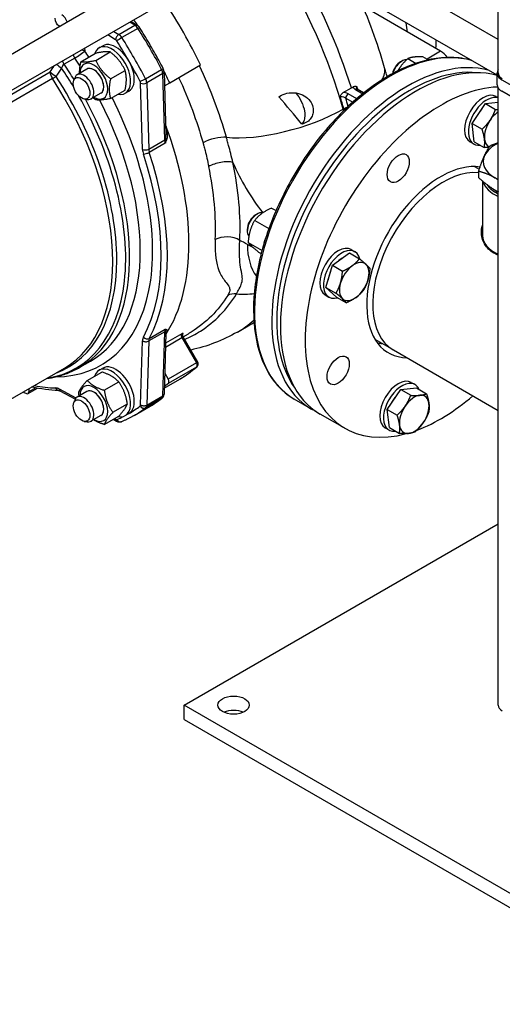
# Model space of a CAD drawing. Header units: millimetres. Extents: x 0 to 8400, y 0 to 5940.
# Tile 9 of 54: x 1207 to 1345, y 2043 to 2326. Entities that reach past the tile are written whole.
import ezdxf

# ---------------------------------------------------------------- set-up
doc = ezdxf.new("R2010")
doc.units = ezdxf.units.MM
doc.header["$LTSCALE"] = 20
doc.layers.add('02-LINIE-035', color=2, linetype='CONTINUOUS')

msp = doc.modelspace()

# ---------------------------------------------------------------- linework, layer by layer
at = {"layer": '02-LINIE-035'}
for p, q in [((1344.19, 2310.3), (1344.19, 2422.2)), ((1256.67, 2345.73), (1150.6, 2284.49)), ((1344.19, 2319.84), (1299.35, 2345.73)), ((1261.17, 2337.94), (1155.1, 2276.7)), ((1343.87, 2309.64), (1294.85, 2337.94)), ((1327.67, 2316.51), (1306.65, 2328.64)), ((1235.36, 2321.31), (1239.96, 2323.97)), ((1240.83, 2323.07), (1236.23, 2320.42)), ((1239.96, 2323.97), (1238.52, 2324.86)), ((1238.89, 2325.07), (1240.59, 2324.03)), ((1234.45, 2319.8), (1232.18, 2321.2)), ((1233.92, 2322.2), (1235.36, 2321.31)), ((1225.57, 2317.39), (1225.6, 2316.56)), ((1229.69, 2317.45), (1230.76, 2318.06)), ((1222.74, 2314.56), (1219.68, 2312.79)), ((1224.5, 2313.52), (1228.67, 2315.93)), ((1228.74, 2313.9), (1232.91, 2316.31)), ((1318.26, 2314.4), (1320.61, 2313.04)), ((1322.79, 2314.85), (1324.18, 2314.04)), ((1327.67, 2316.51), (1323.79, 2314.27)), ((1226.21, 2311.4), (1223.38, 2309.77)), ((1232.99, 2308.62), (1237.16, 2311.03)), ((1243.03, 2308.64), (1247.63, 2311.3)), ((1249.96, 2307.5), (1258.8, 2312.6)), ((1316.18, 2313.5), (1316.61, 2313.75)), ((1190.63, 2296.11), (1215.67, 2310.57)), ((1216.31, 2308.69), (1191.04, 2294.1)), ((1222.42, 2308.11), (1222.71, 2308.92)), ((1247.97, 2310.09), (1243.37, 2307.44)), ((1248.53, 2291.09), (1247.97, 2310.09)), ((1248.33, 2310.61), (1248.87, 2292.6)), ((1343.87, 2306.93), (1343.87, 2310.2)), ((1345.19, 2308.36), (1392.56, 2281.01)), ((1232.99, 2302.96), (1237.16, 2305.37)), ((1242.17, 2288.4), (1241.61, 2307.4)), ((1243.37, 2307.44), (1243.94, 2288.43)), ((1248.45, 2306.63), (1249.96, 2307.5)), ((1299.72, 2304.66), (1302.06, 2306.01)), ((1303.22, 2305.55), (1305.34, 2304.35)), ((1305.59, 2304.55), (1303.72, 2305.6)), ((1344.19, 2129.12), (1344.19, 2305.96)), ((1225.47, 2302.83), (1226.32, 2302.68)), ((1230.21, 2304.47), (1227.38, 2302.84)), ((1237.19, 2304.46), (1238.26, 2305.07)), ((1300.47, 2303.06), (1302.47, 2301.93)), ((1303.6, 2302.91), (1301.17, 2304.29)), ((1343.61, 2303.55), (1344.19, 2303.22)), ((1392.56, 2277.74), (1345.19, 2305.09)), ((1299.71, 2299.92), (1299.89, 2300.02)), ((1336.68, 2295.83), (1340.57, 2301.52)), ((1340.57, 2301.52), (1344.19, 2301.88)), ((1340.57, 2301.52), (1343.44, 2299.86)), ((1337.32, 2290.59), (1336.68, 2295.83)), ((1336.68, 2295.83), (1339.56, 2294.17)), ((1243.94, 2288.43), (1248.53, 2291.09)), ((1248.7, 2290.18), (1244.11, 2287.53)), ((1336.11, 2290.56), (1337.18, 2289.95)), ((1337.32, 2290.59), (1340.2, 2288.93)), ((1337.41, 2283.46), (1338.74, 2282.69)), ((1338.55, 2282.1), (1338.55, 2280.31)), ((1339.68, 2279.32), (1339.68, 2263.69)), ((1279.2, 2271.58), (1280.46, 2270.86)), ((1274.6, 2269.61), (1275.04, 2269.86)), ((1274.34, 2268.04), (1278.42, 2265.69)), ((1272.21, 2265.46), (1272.21, 2264.96)), ((1274.16, 2260.05), (1272.25, 2261.15)), ((1272.47, 2261.73), (1276.44, 2259.44)), ((1275.45, 2258.96), (1276.2, 2258.53)), ((1296.65, 2255.16), (1301.51, 2258.7)), ((1301.51, 2258.7), (1304.38, 2257.04)), ((1302.04, 2259.66), (1303.1, 2259.05)), ((1294.78, 2248.85), (1296.65, 2255.16)), ((1296.65, 2255.16), (1299.53, 2253.5)), ((1294.54, 2246.67), (1295.6, 2246.06)), ((1294.78, 2248.85), (1297.65, 2247.19)), ((1297.76, 2246.08), (1294.78, 2248.85)), ((1297.76, 2246.08), (1300.63, 2244.43)), ((1269.37, 2236.04), (1272.91, 2238.08)), ((1248.53, 2236.13), (1243.94, 2233.48)), ((1244.11, 2234.18), (1248.7, 2236.84)), ((1247.97, 2217.78), (1248.53, 2236.13)), ((1248.87, 2235.76), (1248.33, 2218.28)), ((1253.4, 2235.54), (1248.78, 2232.88)), ((1253.82, 2234.68), (1255.37, 2235.57)), ((1241.61, 2215.16), (1242.17, 2233.51)), ((1243.94, 2233.48), (1243.37, 2215.12)), ((1248.75, 2231.72), (1253.47, 2234.45)), ((1253.47, 2234.45), (1253.84, 2234.66)), ((1253.47, 2234.45), (1257.65, 2227.21)), ((1258.01, 2227.42), (1253.84, 2234.66)), ((1308.83, 2233.97), (1314.11, 2230.93)), ((1314.11, 2230.93), (1344.19, 2213.56)), ((1224.18, 2225.93), (1227.24, 2227.7)), ((1257.65, 2227.21), (1249.52, 2222.51)), ((1258.01, 2227.42), (1257.65, 2227.21)), ((1193.46, 2210.51), (1219.78, 2225.7)), ((1226.29, 2222.18), (1230.46, 2224.59)), ((1229.69, 2225.08), (1230.76, 2225.69)), ((1248.52, 2224.24), (1249.52, 2222.51)), ((1249.57, 2221.4), (1257.71, 2226.09)), ((1231.19, 2219.35), (1235.36, 2221.76)), ((1248.39, 2219.99), (1252.83, 2222.56)), ((1319.26, 2221.6), (1320.32, 2220.99)), ((1209.32, 2218.41), (1212.02, 2219.96)), ((1211.58, 2220.05), (1209.53, 2218.86)), ((1209.53, 2219.78), (1209.53, 2218.86)), ((1218.27, 2219.72), (1223.07, 2217.14)), ((1222.84, 2216.83), (1218.56, 2219.12)), ((1226.21, 2219.02), (1223.38, 2217.39)), ((1312.33, 2213.88), (1316.21, 2219.57)), ((1316.21, 2219.57), (1320.74, 2220.02)), ((1316.21, 2219.57), (1319.09, 2217.91)), ((1320.74, 2220.02), (1323.61, 2218.36)), ((1222.42, 2215.74), (1222.71, 2216.55)), ((1233.64, 2213.04), (1237.81, 2215.44)), ((1247.63, 2216.97), (1243.03, 2214.31)), ((1243.37, 2215.12), (1247.97, 2217.78)), ((1290.64, 2213.96), (1285.69, 2216.82)), ((1237.19, 2212.09), (1238.26, 2212.7)), ((1239.76, 2212.13), (1244.36, 2214.78)), ((1300.19, 2208.45), (1293.12, 2212.53)), ((1312.33, 2213.88), (1315.2, 2212.22)), ((1312.97, 2208.64), (1312.33, 2213.88)), ((1225.47, 2210.45), (1226.32, 2210.3)), ((1230.21, 2212.1), (1227.38, 2210.46)), ((1231.19, 2209.55), (1235.36, 2211.96)), ((1234.74, 2210.44), (1233.7, 2211)), ((1234.08, 2211.22), (1234.45, 2211.03)), ((1311.76, 2208.61), (1312.82, 2208)), ((1312.97, 2208.64), (1315.84, 2206.98)), ((1254.15, 2129.12), (1344.19, 2181.1)), ((1395.57, 2047.47), (1254.15, 2129.12)), ((1254.15, 2125.03), (1254.15, 2129.12)), ((1254.15, 2125.03), (1395.57, 2043.38))]:
    msp.add_line(p, q, dxfattribs=at)
msp.add_arc((1257.15, 2226.92), 1, 311.8474, 30, dxfattribs=at)
for centre, major_axis, ratio, start_param, end_param in [((1234.05, 2308.78), (-49.72, 86.12), 0.57735, 4.292866, 4.762708), ((1237.59, 2310.82), (49.72, -86.12), 0.57735, 1.196029, 1.588376), ((1210.42, 2297.66), (43.12, -74.69), 0.57735, 1.439989, 1.681211), ((1218.98, 2324.94), (-1.25, 2.17), 0.57735, 4.371524, 5.462881), ((1201.58, 2292.56), (-43.13, 74.69), 0.57735, 4.800249, 4.822803), ((1239.93, 2322.96), (0.66, 1.06), 0.556849, 0, 0.802253), ((1239.91, 2322.36), (-1, 1.73), 0.57735, 4.789064, 5.462881), ((1240.26, 2322.63), (1.05, 0.67), 0.062544, 0, 0.953929), ((1199.99, 2291.64), (-44.37, 76.86), 0.57735, 4.635714, 4.789064), ((1279.71, 2337.67), (-27.5, 47.63), 0.57735, 4.072963, 4.12901), ((1235.33, 2320.31), (-0.66, -1.06), 0.556849, 3.943845, 5.514642), ((1234.43, 2319.2), (-0.375, 0.65), 0.57735, 4.789064, 5.462881), ((1235.66, 2319.97), (-1.05, -0.67), 0.062544, 4.095522, 5.666318), ((1194.51, 2288.47), (-43.75, 75.78), 0.57735, 4.635714, 4.789064), ((1235.31, 2319.71), (1, -1.73), 0.57735, 1.647472, 2.321288), ((1195.39, 2288.98), (44.37, -76.86), 0.57735, 1.494121, 1.647472), ((1287.49, 2342.16), (-27.5, 47.63), 0.57735, 3.872418, 3.927638), ((1223.83, 2315.54), (-2.5, -0.07), 0.556849, 3.910136, 4.351264), ((1233.44, 2310.96), (3.75, -6.5), 0.57735, 5.814768, 9.893195), ((1234.51, 2311.57), (3.75, -6.5), 0.57735, 0, 3.141593), ((1313.19, 2264.45), (-27.5, -47.63), 0.57735, 3.280214, 6.283185), ((1223.83, 2315.54), (1.25, -2.17), 0.57735, 4.416923, 4.835439), ((1223.83, 2315.54), (-2.07, -1.4), 0.100217, 0.951734, 2.522531), ((1192.74, 2287.45), (-34.5, 59.76), 0.57735, 4.795224, 4.835439), ((1194.51, 2288.47), (35.75, -61.92), 0.57735, 1.66453, 1.693847), ((1318.14, 2261.59), (27.5, 47.63), 0.57735, 0.138621, 3.141593), ((1320.62, 2260.16), (27.5, 47.63), 0.57735, 0.144563, 3.141593), ((1316.61, 2310.48), (2, 3.46), 0.57735, 0.282154, 1.992316), ((1327.67, 2312.43), (-2.5, 4.33), 0.57735, 4.920193, 5.497787), ((1219.02, 2312.02), (-2.08, 1.38), 0.123632, 0.852703, 1.620492), ((1188.79, 2285.18), (-34.33, 59.47), 0.57735, 4.731649, 4.827491), ((1220.77, 2313.77), (1.25, -2.17), 0.57735, 4.416923, 4.835439), ((1189.68, 2285.69), (34.5, -59.76), 0.57735, 1.61776, 1.693847), ((1228.21, 2307.94), (2.81, -4.87), 0.57735, 5.503466, 10.204497), ((1228.21, 2307.94), (2, -3.46), 0.57735, 6.280368, 9.427596), ((1228.21, 2307.94), (-2, 3.46), 0.57735, 3.141593, 6.283185), ((1246.96, 2311.02), (1.11, 0.58), 0.062544, 5.329256, 6.283185), ((1246.56, 2310.85), (-1, 1.73), 0.57735, 3.961897, 4.635714), ((1318.85, 2261.18), (-27, -46.77), 0.57735, 3.397089, 6.027689), ((1285.09, 2304.41), (26.49, 7.38), 0.332579, 5.926111, 6.283185), ((1316.18, 2310.73), (-1.69, -2.93), 0.57735, 3.926909, 5.254687), ((1348.37, 2310.2), (-4.5, 0), 0.57735, 5.900404, 7.068583), ((1217.44, 2309.62), (1.25, -2.17), 0.57735, 3.961897, 4.811085), ((1217.44, 2309.62), (-2.09, 1.37), 0.118201, 0.645207, 1.60695), ((1217.44, 2309.62), (-2.09, -1.37), 0.080454, 0.953015, 1.476614), ((1186.28, 2283.73), (33.5, -58.02), 0.57735, 0, 1.669492), ((1187.16, 2284.24), (33.67, -58.31), 0.57735, 6.183402, 7.952677), ((1225.38, 2306.3), (2, -3.46), 0.57735, 5.834115, 9.873848), ((1242.36, 2308.37), (-1.11, -0.58), 0.062544, 0.616867, 2.187664), ((1241.96, 2308.2), (1, -1.73), 0.57735, 0.820305, 1.494121), ((1247.09, 2310.57), (1.25, 0.04), 0.556849, 5.480933, 6.283185), ((1201.58, 2292.56), (-43.12, 74.69), 0.57735, 4.581581, 4.624529), ((1348.19, 2310.3), (-4, 0), 0.57735, 0, 0.785398), ((1241.08, 2307.69), (-0.375, 0.65), 0.57735, 3.961897, 4.635714), ((1242.49, 2307.91), (-1.25, -0.04), 0.556849, 0.768544, 2.33934), ((1327.69, 2256.08), (27.5, 47.63), 0.57735, 0.352075, 3.67019), ((1303.23, 2304.73), (0.492, 0.871), 0.583591, 0, 0.779904), ((1239.12, 2311.71), (-49.68, 86.04), 0.57735, 4.32172, 4.331244), ((1348.37, 2306.93), (-4.5, 0), 0.57735, 0, 0.785398), ((1188.79, 2285.18), (34.33, -59.47), 0.57735, 6.062515, 7.834721), ((1194.51, 2288.47), (35.75, -61.92), 0.57735, 5.963838, 7.760248), ((1189.68, 2285.69), (34.5, -59.76), 0.57735, 0, 1.523832), ((1192.74, 2287.45), (34.5, -59.76), 0.57735, 0, 1.490584), ((1234.23, 2308.88), (49.72, -86.12), 0.57735, 1.151273, 1.189303), ((1301.18, 2303.47), (-0.492, -0.871), 0.583591, 3.921497, 5.492293), ((1234.93, 2309.29), (-50.22, 86.98), 0.57735, 4.297013, 4.322653), ((1339.86, 2297.06), (-3.75, -6.5), 0.57735, 3.141593, 6.283185), ((1340.93, 2296.44), (-3.75, -6.5), 0.57735, 3.262931, 6.696343), ((1283.2, 2302.14), (24.08, 6.71), 0.332579, 3.841553, 5.371228), ((1307.96, 2298.8), (-6.25, 10.83), 0.57735, 1.151273, 1.191134), ((1300.55, 2299.93), (-0.963, -0.268), 0.332579, 4.442528, 5.371228), ((1308.14, 2298.9), (6.25, -10.83), 0.57735, 4.292866, 4.327916), ((1340.93, 2296.44), (2.81, 4.87), 0.57735, 1.183769, 1.696024), ((1344.46, 2294.4), (-3, -5.2), 0.57735, 3.989976, 4.581489), ((1201.58, 2292.56), (38.12, -66.03), 0.57735, 0.284122, 1.289449), ((1201.58, 2292.56), (38.12, -66.03), 0.57735, 0.284122, 1.289449), ((1344.46, 2294.4), (-3, -5.2), 0.57735, 4.581489, 5.628687), ((1247.65, 2291.56), (1.25, 0.04), 0.556849, 5.480933, 5.831702), ((1249.69, 2291.07), (-0.945, 0.328), 0.24837, 0.383448, 0.921095), ((1262.82, 2289.8), (4.82, 1.34), 0.331783, 0.69971, 2.229385), ((1344.46, 2294.4), (-3, -5.2), 0.57735, 5.628687, 6.352376), ((1243.05, 2288.91), (-1.25, -0.04), 0.556849, 0.768544, 2.33934), ((1245.7, 2287.48), (1.25, -2.17), 0.57735, 3.961897, 4.369752), ((1250.3, 2290.14), (-1.25, 2.17), 0.57735, 0.820305, 1.228159), ((1351.38, 2284.92), (-11.5, 0), 0.57735, 5.386906, 6.021386), ((1244.82, 2286.97), (-1.87, 3.25), 0.57735, 0.820305, 1.228159), ((1243.31, 2287.56), (-1.19, -0.39), 0.27432, 0.643978, 2.214775), ((1194.51, 2288.47), (37.5, -64.95), 0.57735, 0.342637, 1.228159), ((1195.39, 2288.98), (38.12, -66.03), 0.57735, 0.342637, 1.228159), ((1351.38, 2284.92), (-11.5, 0), 0.57735, 6.021386, 7.068583), ((1264.56, 2282.6), (-4.89, -1.03), 0.403155, 3.824296, 5.395093), ((1209.18, 2296.95), (38.12, -66.03), 0.57735, 0.731624, 1.054386), ((1212.71, 2298.99), (-40.62, 70.36), 0.57735, 3.873217, 4.195978), ((1290.29, 2288.6), (18.75, -32.48), 0.57735, 4.506472, 4.957627), ((1327.69, 2256.08), (-15, -25.98), 0.57735, 3.366486, 6.592639), ((1320.62, 2260.16), (15, 25.98), 0.57735, 6.029814, 6.045244), ((1328.39, 2255.67), (-14.29, -24.75), 0.57735, 3.400441, 6.283185), ((1328.39, 2255.67), (-14.29, -24.75), 0.57735, 3.400441, 6.283185), ((1351.38, 2284.92), (11.5, 0), 0.57735, 3.926991, 4.037872), ((1351.38, 2280.23), (-11.7, 0), 0.57735, 0.152315, 0.909875), ((1351.38, 2280.64), (-11.2, 0), 0.57735, 0.36717, 0.874672), ((1351.38, 2280.64), (10.62, 0), 0.57735, 3.766305, 3.970134), ((1275.04, 2266.59), (-2, -3.46), 0.57735, 3.320316, 6.069161), ((1274.6, 2266.84), (-1.69, -2.93), 0.57735, 3.926909, 5.497869), ((1266.55, 2260.26), (-4.99, 0.24), 0.607547, 3.955363, 5.526159), ((1282.03, 2262.56), (-3.75, -6.5), 0.57735, 4.88487, 5.286263), ((1351.38, 2263.69), (-11.7, 0), 0.57735, 0, 0.909875), ((1272.25, 2230.53), (-18.75, 32.48), 0.57735, 5.497787, 5.579723), ((1289.93, 2271.36), (-12.5, -21.65), 0.57735, 5.497787, 6.044047), ((1298.29, 2253.17), (-3.75, -6.5), 0.57735, 3.141593, 6.283185), ((1299.35, 2252.56), (-3.75, -6.5), 0.57735, 2.586394, 6.831425), ((1299.35, 2252.56), (2.81, 4.87), 0.57735, 0.756823, 1.075772), ((1302.89, 2250.52), (-3, -5.2), 0.57735, 4.057891, 5.105088), ((1302.89, 2250.52), (3, 5.2), 0.57735, 6.152286, 7.199483), ((1302.89, 2250.52), (3, 5.2), 0.57735, 5.105088, 6.152286), ((1299.35, 2252.56), (2.81, 4.87), 0.57735, 1.735745, 2.191245), ((1302.89, 2250.52), (-3, -5.2), 0.57735, 5.105088, 6.152286), ((1302.89, 2250.52), (3, 5.2), 0.57735, 4.057891, 5.105088), ((1269.76, 2242.88), (-4.24, 2.65), 0.743247, 5.288035, 5.888849), ((1265.81, 2267.39), (22.24, -11.42), 0.765128, 5.224744, 5.445642), ((1302.89, 2250.52), (-3, -5.2), 0.57735, 6.152286, 7.199483), ((1225.62, 2311.81), (43.75, -75.78), 0.57735, 0, 0.114845), ((1229.16, 2313.85), (43.75, -75.78), 0.57735, 0, 0.028523), ((1250.3, 2235.04), (-1.25, 2.17), 0.57735, 0.342637, 0.750492), ((1247.65, 2236.68), (1.25, -0.04), 0.597148, 5.51586, 5.86663), ((1249.69, 2236.07), (-0.218, -0.976), 0.945628, 4.109155, 4.646803), ((1253.97, 2234.73), (-0.5, 0.866), 0.57735, 0.159248, 1.570796), ((1244.82, 2231.88), (-1.87, 3.25), 0.57735, 0.342637, 0.750492), ((1243.05, 2234.02), (-1.25, 0.04), 0.597148, 0.803471, 2.374268), ((1243.31, 2235.08), (-1.1, 0.59), 0.769035, 1.127237, 2.698033), ((1245.7, 2232.39), (-1.25, 2.17), 0.57735, 0.342637, 0.750492), ((1320.62, 2260.16), (-15, -25.98), 0.57735, 0.237941, 0.309454), ((1234.51, 2219.19), (3.75, -6.5), 0.57735, 0, 3.141593), ((1257.15, 2226.92), (0.5, -0.866), 0.57735, 0.120526, 1.570796), ((1233.44, 2218.58), (3.75, -6.5), 0.57735, 5.814768, 9.893195), ((1209.71, 2297.25), (43.12, -74.69), 0.57735, 0, 0.120526), ((1257.15, 2226.92), (0.667, -0.745), 0.810573, 6.114759, 6.283185), ((1194.51, 2288.47), (37.5, -64.95), 0.57735, 5.817098, 5.940548), ((1228.21, 2215.56), (2.81, -4.87), 0.57735, 5.503466, 10.204497), ((1201.58, 2292.56), (43.12, -74.69), 0.57735, 0.089928, 0.120526), ((1249.02, 2222.22), (0.5, -0.866), 0.57735, 0.120526, 1.570796), ((1315.51, 2215.1), (-3.75, -6.5), 0.57735, 3.141593, 6.283185), ((1316.57, 2214.49), (-3.75, -6.5), 0.57735, 2.728435, 6.696343), ((1201.58, 2292.56), (-43.13, 74.69), 0.57735, 2.460383, 2.476721), ((1208.82, 2219.27), (0.5, -0.866), 0.57735, 5.618313, 7.068583), ((1218.36, 2216.6), (-1.87, 3.25), 0.57735, 5.532694, 5.940548), ((1218.11, 2220.53), (-0.04, -1.25), 0.769035, 5.155948, 6.283185), ((1219.15, 2220.23), (-0.59, -1.1), 0.597148, 5.479714, 6.283185), ((1225.38, 2213.93), (2, -3.46), 0.57735, 5.834115, 9.873848), ((1228.21, 2215.56), (2, -3.46), 0.57735, 6.280368, 9.427596), ((1228.21, 2215.56), (-2, 3.46), 0.57735, 3.141593, 6.283185), ((1247.09, 2218.32), (1.25, -0.04), 0.597148, 5.51586, 6.283185), ((1320.11, 2212.45), (-3, -5.2), 0.57735, 3.534292, 4.581489), ((1320.11, 2212.45), (3, 5.2), 0.57735, 5.628687, 6.675884), ((1241.08, 2215.49), (0.375, -0.65), 0.57735, 0.076675, 0.750492), ((1242.49, 2215.67), (-1.25, 0.04), 0.597148, 0.803471, 2.374268), ((1241.96, 2216), (1, -1.73), 0.57735, 0.076675, 0.750492), ((1199.99, 2291.64), (44.37, -76.86), 0.57735, 0, 0.076675), ((1246.56, 2218.65), (1, -1.73), 0.57735, 0.076675, 0.750492), ((1246.96, 2218.02), (0.762, -0.991), 0.814098, 6.175277, 6.283185), ((1316.57, 2214.49), (2.81, 4.87), 0.57735, 1.183769, 1.696024), ((1327.69, 2256.08), (27.5, 47.63), 0.57735, 3.75182, 4.16607), ((1320.11, 2212.45), (3, 5.2), 0.57735, 4.581489, 5.628687), ((1194.51, 2288.47), (43.75, -75.78), 0.57735, 0, 0.076675), ((1195.39, 2288.98), (44.37, -76.86), 0.57735, 0, 0.076675), ((1242.36, 2215.37), (0.762, -0.991), 0.814098, 4.604481, 6.175277), ((1320.11, 2212.45), (-3, -5.2), 0.57735, 4.581489, 5.628687), ((1234.43, 2211.65), (0.375, -0.65), 0.57735, 5.532694, 6.20651), ((1235.33, 2211.54), (-0.59, -1.1), 0.597148, 5.479714, 6.283185), ((1194.51, 2288.47), (43.75, -75.78), 0.57735, 6.20651, 6.248921), ((1235.66, 2211.5), (0.48, -1.16), 0.814098, 4.820297, 6.283185), ((1320.11, 2212.45), (3, 5.2), 0.57735, 3.534292, 4.581489), ((1320.11, 2212.45), (-3, -5.2), 0.57735, 5.628687, 6.675884), ((1268.29, 2125.03), (-4.5, 0), 0.57735, 4.045378, 5.3794), ((1348.19, 2129.12), (-4, 0), 0.57735, 0, 0.785398)]:
    msp.add_ellipse(centre, major_axis=major_axis, ratio=ratio, start_param=start_param, end_param=end_param, dxfattribs=at)
for centre, major_axis in [((1224.68, 2305.89), (1.69, -2.93)), ((1315.51, 2283), (2.25, 3.9)), ((1298.29, 2225.05), (2.25, 3.9)), ((1224.68, 2213.52), (1.69, -2.93)), ((1268.29, 2129.12), (4.5, 0))]:
    msp.add_ellipse(centre, major_axis=major_axis, ratio=0.57735, dxfattribs=at)
for points in [[(1311.58, 2311.79), (1309.61, 2318.87), (1307.01, 2325.89), (1303.89, 2332.72)], [(1215.67, 2310.57), (1216.06, 2311.16), (1216.45, 2311.75), (1216.84, 2312.34)], [(1218.95, 2311.7), (1218.42, 2310.91), (1217.88, 2310.12), (1217.35, 2309.32)], [(1219.68, 2312.79), (1219.33, 2312.59), (1219.09, 2312.16), (1218.95, 2311.7)], [(1266.22, 2291.86), (1264.32, 2298.67), (1261.69, 2305.61), (1258.48, 2312.37)], [(1252.53, 2308.99), (1255.42, 2302.81), (1257.79, 2296.45), (1259.52, 2290.24)], [(1302.06, 2306.01), (1302.23, 2306.11), (1302.4, 2306.21), (1302.57, 2306.31)], [(1287.82, 2295.65), (1285.75, 2298.25), (1283.55, 2300.86), (1281.26, 2303.46)], [(1344.19, 2258.08), (1343.73, 2258.25), (1343.29, 2258.45), (1342.89, 2258.68)], [(1272.91, 2238.08), (1273.32, 2238.32), (1273.73, 2238.56), (1274.14, 2238.81)], [(1248.87, 2235.77), (1248.87, 2235.77), (1248.87, 2235.76), (1248.87, 2235.76)], [(1269.37, 2236.04), (1265.19, 2233.62), (1260.64, 2231.89), (1256.01, 2230.89)], [(1218.07, 2219.29), (1215.59, 2219.36), (1213.03, 2219.7), (1210.42, 2220.3)], [(1291.92, 2213.29), (1291.48, 2213.5), (1291.06, 2213.72), (1290.64, 2213.96)]]:
    msp.add_open_spline(points, degree=3, dxfattribs=at)
for points, knots in [([(1218.44, 2323.66), (1218.38, 2323.68), (1218.32, 2323.71), (1218.26, 2323.74), (1217.59, 2324.1), (1217.17, 2324.91), (1217.1, 2325.97)], [0.4576297, 0.4576297, 0.4576297, 0.4576297, 0.5, 0.5, 0.5, 1, 1, 1, 1]), ([(1241.31, 2323.3), (1241.27, 2323.36), (1241.24, 2323.41), (1241.16, 2323.52), (1241.11, 2323.57), (1241.02, 2323.67), (1240.98, 2323.72), (1240.88, 2323.81), (1240.82, 2323.86), (1240.71, 2323.95), (1240.65, 2323.99), (1240.59, 2324.03)], [0.8620734, 0.8620734, 0.8620734, 0.8620734, 0.9968367, 0.9968367, 1.1315999, 1.1315999, 1.2663632, 1.2663632, 1.4011265, 1.4011265, 1.5358897, 1.5358897, 1.5358897, 1.5358897]), ([(1248.07, 2311.6), (1247.65, 2312.39), (1247.23, 2313.19), (1246.37, 2314.77), (1245.93, 2315.56), (1245.05, 2317.13), (1244.59, 2317.91), (1243.68, 2319.47), (1243.21, 2320.24), (1242.27, 2321.78), (1241.79, 2322.54), (1241.31, 2323.3)], [0.7087229, 0.7087229, 0.7087229, 0.7087229, 0.739393, 0.739393, 0.7700631, 0.7700631, 0.8007332, 0.8007332, 0.8314033, 0.8314033, 0.8620734, 0.8620734, 0.8620734, 0.8620734]), ([(1336.56, 2313.86), (1334.72, 2314.41), (1332.76, 2314.7), (1326.99, 2314.81), (1322.99, 2314.02), (1314.76, 2310.8), (1310.53, 2308.34), (1302.29, 2302.03), (1298.29, 2298.17), (1290.94, 2289.45), (1287.59, 2284.59), (1281.86, 2274.36), (1279.48, 2268.99), (1275.93, 2258.27), (1274.77, 2252.92), (1273.79, 2242.78), (1273.97, 2237.98), (1275.68, 2229.43), (1277.22, 2225.68), (1281.1, 2220.21), (1283.24, 2218.24), (1285.69, 2216.82)], [5.634048, 5.634048, 5.634048, 5.634048, 5.806661, 5.806661, 6.123031, 6.123031, 6.445561, 6.445561, 6.768548, 6.768548, 7.091015, 7.091015, 7.413285, 7.413285, 7.735812, 7.735812, 8.058857, 8.058857, 8.38101, 8.38101, 8.63938, 8.63938, 8.63938, 8.63938]), ([(1248.33, 2310.61), (1248.33, 2310.68), (1248.33, 2310.75), (1248.31, 2310.89), (1248.29, 2310.96), (1248.26, 2311.1), (1248.24, 2311.16), (1248.2, 2311.29), (1248.18, 2311.35), (1248.13, 2311.48), (1248.1, 2311.54), (1248.07, 2311.6)], [0.0349066, 0.0349066, 0.0349066, 0.0349066, 0.1696699, 0.1696699, 0.3044331, 0.3044331, 0.4391964, 0.4391964, 0.5739597, 0.5739597, 0.7087229, 0.7087229, 0.7087229, 0.7087229]), ([(1312.4, 2309.24), (1312.24, 2309.68), (1312.09, 2310.11), (1311.82, 2310.96), (1311.69, 2311.38), (1311.58, 2311.79)], [2.6484845, 2.6484845, 2.6484845, 2.6484845, 2.7122444, 2.7122444, 2.7757176, 2.7757176, 2.7757176, 2.7757176]), ([(1302.57, 2306.31), (1302.66, 2306.37), (1302.76, 2306.41), (1303.01, 2306.48), (1303.16, 2306.48), (1303.44, 2306.44), (1303.58, 2306.39), (1303.71, 2306.32), (1303.71, 2306.32), (1303.71, 2306.32)], [0, 0, 0, 0, 0.0824041, 0.0824041, 0.2048639, 0.2048639, 0.3220823, 0.3220823, 0.3229179, 0.3229179, 0.3229179, 0.3229179]), ([(1302.57, 2306.31), (1302.57, 2306.29), (1302.58, 2306.27), (1302.63, 2306.09), (1302.74, 2305.93), (1302.98, 2305.7), (1303.1, 2305.62), (1303.22, 2305.55)], [0.557695, 0.557695, 0.557695, 0.557695, 0.5802487, 0.5802487, 0.7521743, 0.7521743, 0.8596278, 0.8596278, 0.8596278, 0.8596278]), ([(1303.54, 2305.74), (1303.49, 2305.93), (1303.52, 2306.1), (1303.65, 2306.27), (1303.68, 2306.3), (1303.71, 2306.32)], [-0.5708534, -0.5708534, -0.5708534, -0.5708534, -0.3051679, -0.3051679, -0.2415037, -0.2415037, -0.2415037, -0.2415037]), ([(1303.54, 2305.75), (1303.54, 2305.75), (1303.54, 2305.74), (1303.55, 2305.73), (1303.55, 2305.72), (1303.58, 2305.69), (1303.6, 2305.68), (1303.66, 2305.64), (1303.69, 2305.62), (1303.72, 2305.6)], [0.6600117, 0.6600117, 0.6600117, 0.6600117, 0.6934029, 0.6934029, 0.7488112, 0.7488112, 0.8042195, 0.8042195, 0.8596278, 0.8596278, 0.8596278, 0.8596278]), ([(1281.26, 2303.46), (1281.34, 2303.52), (1281.43, 2303.58), (1282.12, 2304.02), (1282.83, 2304.3), (1284.48, 2304.65), (1285.4, 2304.68), (1287.09, 2304.42), (1287.87, 2304.15), (1289.23, 2303.36), (1289.82, 2302.84), (1290.63, 2301.71), (1290.9, 2301.13), (1291.16, 2300), (1291.19, 2299.46), (1291.04, 2298.46), (1290.89, 2298.01), (1290.42, 2297.17), (1290.11, 2296.81), (1289.3, 2296.16), (1288.8, 2295.91), (1288.12, 2295.71), (1287.97, 2295.68), (1287.82, 2295.65)], [-5.134678, -5.134678, -5.134678, -5.134678, -5.06781, -5.06781, -4.627791, -4.627791, -4.121674, -4.121674, -3.640774, -3.640774, -3.17203, -3.17203, -2.789958, -2.789958, -2.468911, -2.468911, -2.188236, -2.188236, -1.901555, -1.901555, -1.566594, -1.566594, -1.474299, -1.474299, -1.474299, -1.474299]), ([(1286.12, 2304.57), (1286.71, 2303.86), (1287.27, 2303.01), (1288.15, 2301.21), (1288.49, 2300.24), (1288.73, 2298.66), (1288.75, 2298.02), (1288.59, 2296.99), (1288.46, 2296.58), (1288.13, 2296), (1287.99, 2295.81), (1287.82, 2295.65)], [-2.777263, -2.777263, -2.777263, -2.777263, -2.210141, -2.210141, -1.641052, -1.641052, -1.25898, -1.25898, -0.973053, -0.973053, -0.796498, -0.796498, -0.796498, -0.796498]), ([(1298.88, 2303.46), (1298.88, 2303.46), (1298.88, 2303.46), (1298.94, 2303.62), (1298.99, 2303.77), (1299.14, 2304.06), (1299.22, 2304.19), (1299.44, 2304.45), (1299.57, 2304.57), (1299.72, 2304.66)], [-0.0008819, -0.0008819, -0.0008819, -0.0008819, 0, 0, 0.1011495, 0.1011495, 0.2033594, 0.2033594, 0.3297384, 0.3297384, 0.3297384, 0.3297384]), ([(1298.88, 2303.46), (1298.94, 2303.49), (1299.01, 2303.52), (1299.28, 2303.58), (1299.54, 2303.55), (1299.94, 2303.41), (1300.09, 2303.34), (1300.32, 2303.19), (1300.4, 2303.13), (1300.47, 2303.06)], [-3.2472694, -3.2472694, -3.2472694, -3.2472694, -3.1524108, -3.1524108, -2.8772144, -2.8772144, -2.7052166, -2.7052166, -2.597718, -2.597718, -2.597718, -2.597718]), ([(1301.17, 2304.29), (1301.04, 2304.36), (1300.9, 2304.42), (1300.5, 2304.56), (1300.23, 2304.62), (1299.87, 2304.65), (1299.79, 2304.66), (1299.72, 2304.66)], [2.597718, 2.597718, 2.597718, 2.597718, 2.7052166, 2.7052166, 2.8772144, 2.8772144, 2.9218264, 2.9218264, 2.9218264, 2.9218264]), ([(1248.79, 2295.28), (1248.95, 2294.75), (1249.07, 2294.2), (1249.15, 2293.64), (1249.21, 2293.22), (1249.25, 2292.79), (1249.24, 2292.36), (1249.23, 2291.92), (1249.19, 2291.48), (1249.05, 2291.09)], [0.1677587, 0.1677587, 0.1677587, 0.1677587, 0.5, 0.5, 0.5, 0.75, 0.75, 0.75, 1, 1, 1, 1]), ([(1248.7, 2290.18), (1248.7, 2290.19), (1248.7, 2290.19), (1248.7, 2290.19), (1248.7, 2290.56), (1248.73, 2290.93), (1248.78, 2291.29)], [0, 0, 0, 0, 0.00645, 0.00645, 0.00645, 1, 1, 1, 1]), ([(1248.78, 2291.29), (1248.87, 2291.65), (1248.88, 2292.01), (1248.87, 2292.37), (1248.87, 2292.39), (1248.87, 2292.42), (1248.87, 2292.44), (1248.87, 2292.49), (1248.87, 2292.55), (1248.87, 2292.6)], [0, 0, 0, 0, 0.234382, 0.234382, 0.234382, 0.25, 0.25, 0.25, 0.2862636, 0.2862636, 0.2862636, 0.2862636]), ([(1268.1, 2284.64), (1267.89, 2285.48), (1267.68, 2286.33), (1267.27, 2287.95), (1267.07, 2288.72), (1266.73, 2289.98), (1266.6, 2290.46), (1266.39, 2291.25), (1266.3, 2291.55), (1266.22, 2291.86)], [0, 0, 0, 0, 0.565062, 0.565062, 1.074413, 1.074413, 1.392758, 1.392758, 1.591723, 1.591723, 1.591723, 1.591723]), ([(1249.05, 2291.09), (1248.95, 2290.78), (1248.83, 2290.49), (1248.71, 2290.19), (1248.7, 2290.19), (1248.7, 2290.19), (1248.7, 2290.18)], [0, 0, 0, 0, 0.99332, 0.99332, 0.99332, 1, 1, 1, 1]), ([(1259.52, 2290.24), (1259.6, 2289.96), (1259.68, 2289.67), (1259.88, 2288.94), (1259.99, 2288.49), (1260.29, 2287.31), (1260.47, 2286.59), (1260.82, 2285.07), (1260.99, 2284.27), (1261.16, 2283.48)], [-1.591723, -1.591723, -1.591723, -1.591723, -1.392758, -1.392758, -1.074413, -1.074413, -0.565062, -0.565062, 0, 0, 0, 0]), ([(1342.89, 2258.68), (1342.35, 2258.99), (1341.85, 2259.37), (1340.96, 2260.25), (1340.58, 2260.74), (1339.97, 2261.81), (1339.75, 2262.38), (1339.45, 2263.53), (1339.38, 2264.12), (1339.38, 2265.25), (1339.45, 2265.83), (1339.62, 2266.5), (1339.65, 2266.59), (1339.68, 2266.68)], [0, 0, 0, 0, 0.458555, 0.458555, 0.917111, 0.917111, 1.375666, 1.375666, 1.834221, 1.834221, 2.292203, 2.292203, 2.36723, 2.36723, 2.36723, 2.36723]), ([(1339.68, 2265.43), (1339.65, 2265.33), (1339.62, 2265.24), (1339.5, 2264.78), (1339.44, 2264.41), (1339.41, 2264.04)], [12.3178589, 12.3178589, 12.3178589, 12.3178589, 12.3935282, 12.3935282, 12.6809056, 12.6809056, 12.6809056, 12.6809056]), ([(1339.68, 2263.69), (1339.68, 2262.97), (1339.86, 2262.25), (1340.59, 2260.87), (1341.15, 2260.21), (1342.51, 2259.08), (1343.3, 2258.59), (1344.19, 2258.18)], [0.5899215, 0.5899215, 0.5899215, 0.5899215, 0.8852626, 0.8852626, 1.1954624, 1.1954624, 1.4886403, 1.4886403, 1.4886403, 1.4886403]), ([(1263.02, 2262.52), (1262.98, 2261.84), (1262.97, 2261.18), (1263, 2257.32), (1263.52, 2254.81), (1264.88, 2251.89), (1265.53, 2251.03), (1266.51, 2249.78), (1266.88, 2249.33), (1267.19, 2248.44), (1267.23, 2248.06), (1267, 2247.26), (1266.84, 2246.91), (1266.6, 2246.53)], [-7.276504, -7.276504, -7.276504, -7.276504, -6.729969, -6.729969, -3.940175, -3.940175, -2.196554, -2.196554, -1.106791, -1.106791, -0.425689, -0.425689, 0, 0, 0, 0]), ([(1269.11, 2246.96), (1269.42, 2247.5), (1269.69, 2247.99), (1270.25, 2249.1), (1270.46, 2249.6), (1270.8, 2250.7), (1270.82, 2251.17), (1270.75, 2252.37), (1270.55, 2253.09), (1270.1, 2255.58), (1269.89, 2257.74), (1270.01, 2261.13), (1270.04, 2261.7), (1270.08, 2262.3)], [0, 0, 0, 0, 0.425689, 0.425689, 1.106791, 1.106791, 2.196554, 2.196554, 3.940175, 3.940175, 6.729969, 6.729969, 7.276504, 7.276504, 7.276504, 7.276504]), ([(1254.23, 2233.94), (1255.82, 2234.61), (1257.34, 2235.4), (1262.9, 2238.93), (1266.42, 2242.57), (1269.11, 2246.96)], [-6.575877, -6.575877, -6.575877, -6.575877, -4.871347, -4.871347, 0, 0, 0, 0]), ([(1266.6, 2246.53), (1263.89, 2242.2), (1260.32, 2238.61), (1255.9, 2235.88), (1255.64, 2235.72), (1255.37, 2235.57)], [0, 0, 0, 0, 4.871347, 4.871347, 5.180862, 5.180862, 5.180862, 5.180862]), ([(1248.7, 2236.84), (1248.7, 2236.84), (1248.7, 2236.84), (1248.71, 2236.84), (1248.83, 2236.83), (1248.95, 2236.82), (1249.05, 2236.79)], [0, 0, 0, 0, 0.00668, 0.00668, 0.00668, 1, 1, 1, 1]), ([(1248.78, 2236.34), (1248.73, 2236.53), (1248.7, 2236.7), (1248.7, 2236.84), (1248.7, 2236.84), (1248.7, 2236.84), (1248.7, 2236.84)], [0, 0, 0, 0, 0.99355, 0.99355, 0.99355, 1, 1, 1, 1]), ([(1248.87, 2235.76), (1248.87, 2235.77), (1248.87, 2235.78), (1248.87, 2235.79), (1248.87, 2235.8), (1248.87, 2235.82), (1248.87, 2235.83), (1248.88, 2236.03), (1248.87, 2236.21), (1248.78, 2236.34)], [0.740195, 0.740195, 0.740195, 0.740195, 0.75, 0.75, 0.75, 0.7666958, 0.7666958, 0.7666958, 1, 1, 1, 1]), ([(1249.05, 2236.79), (1249.19, 2236.77), (1249.23, 2236.65), (1249.24, 2236.51), (1249.25, 2236.37), (1249.21, 2236.21), (1249.15, 2236.03), (1249.09, 2235.83), (1248.99, 2235.61), (1248.86, 2235.38)], [0, 0, 0, 0, 0.25, 0.25, 0.25, 0.5, 0.5, 0.5, 0.7820393, 0.7820393, 0.7820393, 0.7820393]), ([(1253.4, 2235.54), (1253.39, 2235.49), (1253.46, 2235.36), (1253.58, 2235.18), (1253.63, 2235.12), (1253.65, 2235.06)], [-0.0007734, -0.0007734, -0.0007734, -0.0007734, 0.1813833, 0.1813833, 0.3117582, 0.3117582, 0.3117582, 0.3117582]), ([(1253.66, 2235.37), (1253.7, 2235.41), (1253.73, 2235.45), (1253.81, 2235.54), (1253.83, 2235.58), (1253.85, 2235.65), (1253.81, 2235.66), (1253.64, 2235.63), (1253.52, 2235.59), (1253.4, 2235.54)], [-0.507702, -0.507702, -0.507702, -0.507702, -0.4482045, -0.4482045, -0.345581, -0.345581, -0.1813833, -0.1813833, 0.0007734, 0.0007734, 0.0007734, 0.0007734]), ([(1253.68, 2235.42), (1253.68, 2235.42), (1253.68, 2235.42), (1253.67, 2235.4), (1253.66, 2235.39), (1253.64, 2235.33), (1253.63, 2235.3), (1253.62, 2235.22), (1253.62, 2235.17), (1253.64, 2235.09), (1253.64, 2235.07), (1253.65, 2235.06)], [-0.413034, -0.413034, -0.413034, -0.413034, -0.3919926, -0.3919926, -0.3606853, -0.3606853, -0.3384076, -0.3384076, -0.3180733, -0.3180733, -0.3117582, -0.3117582, -0.3117582, -0.3117582]), ([(1253.84, 2234.66), (1253.82, 2234.68), (1253.81, 2234.71), (1253.78, 2234.76), (1253.76, 2234.79), (1253.74, 2234.84), (1253.73, 2234.87), (1253.7, 2234.92), (1253.69, 2234.95), (1253.67, 2235), (1253.66, 2235.03), (1253.65, 2235.06)], [2.3561945, 2.3561945, 2.3561945, 2.3561945, 2.4195787, 2.4195787, 2.4829628, 2.4829628, 2.546347, 2.546347, 2.6097311, 2.6097311, 2.6731153, 2.6731153, 2.6731153, 2.6731153]), ([(1214.64, 2222.74), (1215.6, 2222.86), (1216.55, 2223.04), (1218.66, 2223.55), (1219.82, 2223.92), (1222.06, 2224.81), (1223.14, 2225.33), (1224.18, 2225.93)], [5.2638785, 5.2638785, 5.2638785, 5.2638785, 5.3295734, 5.3295734, 5.4136803, 5.4136803, 5.4977871, 5.4977871, 5.4977871, 5.4977871]), ([(1252.83, 2222.56), (1253.19, 2222.76), (1253.54, 2222.97), (1254.23, 2223.41), (1254.57, 2223.64), (1255.24, 2224.11), (1255.58, 2224.35), (1256.23, 2224.85), (1256.56, 2225.1), (1257.19, 2225.63), (1257.51, 2225.9), (1257.82, 2226.17)], [5.4977871, 5.4977871, 5.4977871, 5.4977871, 5.5218924, 5.5218924, 5.5459976, 5.5459976, 5.5701029, 5.5701029, 5.5942081, 5.5942081, 5.6183133, 5.6183133, 5.6183133, 5.6183133]), ([(1218.07, 2219.29), (1218.09, 2219.28), (1218.11, 2219.28), (1218.16, 2219.28), (1218.19, 2219.27), (1218.25, 2219.26), (1218.28, 2219.25), (1218.35, 2219.22), (1218.39, 2219.21), (1218.47, 2219.17), (1218.52, 2219.15), (1218.56, 2219.12)], [4.2696279, 4.2696279, 4.2696279, 4.2696279, 4.3511988, 4.3511988, 4.4327697, 4.4327697, 4.5143406, 4.5143406, 4.5959115, 4.5959115, 4.6774824, 4.6774824, 4.6774824, 4.6774824]), ([(1247.72, 2217.03), (1247.81, 2217.1), (1247.89, 2217.18), (1248.03, 2217.35), (1248.09, 2217.44), (1248.19, 2217.61), (1248.22, 2217.7), (1248.28, 2217.88), (1248.3, 2217.96), (1248.33, 2218.13), (1248.33, 2218.21), (1248.33, 2218.28)], [5.5744624, 5.5744624, 5.5744624, 5.5744624, 5.7092256, 5.7092256, 5.8439889, 5.8439889, 5.9787522, 5.9787522, 6.1135155, 6.1135155, 6.2482787, 6.2482787, 6.2482787, 6.2482787]), ([(1244.36, 2214.78), (1244.59, 2214.91), (1244.82, 2215.05), (1245.28, 2215.33), (1245.51, 2215.48), (1245.96, 2215.77), (1246.19, 2215.92), (1246.63, 2216.23), (1246.85, 2216.38), (1247.29, 2216.7), (1247.51, 2216.86), (1247.72, 2217.03)], [5.49778714, 5.49778714, 5.49778714, 5.49778714, 5.51312219, 5.51312219, 5.52845724, 5.52845724, 5.54379229, 5.54379229, 5.55912733, 5.55912733, 5.57446238, 5.57446238, 5.57446238, 5.57446238]), ([(1236.14, 2210.34), (1236.03, 2210.3), (1235.92, 2210.27), (1235.7, 2210.23), (1235.6, 2210.22), (1235.4, 2210.23), (1235.3, 2210.24), (1235.12, 2210.28), (1235.04, 2210.31), (1234.88, 2210.37), (1234.81, 2210.4), (1234.74, 2210.44)], [0.8620734, 0.8620734, 0.8620734, 0.8620734, 0.9968367, 0.9968367, 1.1315999, 1.1315999, 1.2663632, 1.2663632, 1.4011265, 1.4011265, 1.5358897, 1.5358897, 1.5358897, 1.5358897]), ([(1239.76, 2212.13), (1239.53, 2211.99), (1239.3, 2211.86), (1238.82, 2211.6), (1238.58, 2211.48), (1238.1, 2211.23), (1237.86, 2211.11), (1237.37, 2210.88), (1237.13, 2210.77), (1236.63, 2210.55), (1236.39, 2210.44), (1236.14, 2210.34)], [0.78539816, 0.78539816, 0.78539816, 0.78539816, 0.80073321, 0.80073321, 0.81606826, 0.81606826, 0.8314033, 0.8314033, 0.84673835, 0.84673835, 0.8620734, 0.8620734, 0.8620734, 0.8620734])]:
    msp.add_open_spline(points, degree=3, knots=knots, dxfattribs=at)
for points, weights in [([(1224.5, 2313.52), (1225.92, 2313.3), (1228.74, 2313.9)], [1, 1.15470053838, 1]), ([(1232.91, 2316.31), (1231.5, 2316.52), (1228.67, 2315.93)], [1, 1.15470053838, 1]), ([(1228.74, 2313.9), (1230.16, 2310.85), (1232.99, 2308.62)], [1, 1.15470053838, 1]), ([(1237.16, 2311.03), (1235.74, 2314.08), (1232.91, 2316.31)], [1, 1.15470053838, 1]), ([(1318.26, 2314.4), (1316.4, 2312.69), (1315.36, 2310.84)], [1, 1.10378487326, 1.06831619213]), ([(1322.79, 2314.85), (1319.82, 2315.03), (1318.26, 2314.4)], [1, 1.15470053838, 1]), ([(1224.13, 2310.2), (1224.09, 2311.62), (1224.5, 2313.52)], [1.0764707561, 1.08559833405, 1]), ([(1237.16, 2305.37), (1237.86, 2308.61), (1237.16, 2311.03)], [1, 1.15470053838, 1]), ([(1232.99, 2308.62), (1232.28, 2305.38), (1232.99, 2302.96)], [1, 1.15470053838, 1]), ([(1228.74, 2302.59), (1228.35, 2302.89), (1228, 2303.2)], [1, 1.01890410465, 1.03318811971]), ([(1232.99, 2302.96), (1230.16, 2302.37), (1228.74, 2302.59)], [1, 1.15470053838, 1]), ([(1341.88, 2296.8), (1342.78, 2298.12), (1343.44, 2299.86)], [1, 1.0379548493, 1]), ([(1343.44, 2299.86), (1343.84, 2299.84), (1344.19, 2299.82)], [1, 1.00919745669, 1.01393734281]), ([(1339.56, 2294.17), (1340.98, 2295.48), (1341.88, 2296.8)], [1, 1.0379548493, 1]), ([(1340.25, 2291.33), (1340.11, 2292.55), (1339.56, 2294.17)], [1, 1.0379548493, 1]), ([(1340.2, 2288.93), (1340.4, 2290.12), (1340.25, 2291.33)], [1, 1.0379548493, 1]), ([(1341.52, 2288.89), (1340.93, 2288.89), (1340.2, 2288.93)], [1.01878932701, 1.01708808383, 1]), ([(1340.27, 2286.64), (1341.07, 2288.36), (1341.99, 2289.51)], [1, 1.0484205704, 1.02026771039]), ([(1341.99, 2289.51), (1343.13, 2289.96), (1344.19, 2290.31)], [1.02026771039, 1.02948771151, 1.03049484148]), ([(1338.55, 2282.1), (1339.47, 2284.92), (1340.27, 2286.64)], [1.02026771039, 1.0484205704, 1]), ([(1343.24, 2280.23), (1341.07, 2281.49), (1338.55, 2282.1)], [1, 1.0484205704, 1.02026771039]), ([(1338.55, 2280.31), (1341.07, 2278.02), (1343.24, 2276.76)], [1.01361762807, 1.04499819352, 1]), ([(1344.19, 2279.64), (1343.72, 2279.96), (1343.24, 2280.23)], [1.01691266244, 1.01013309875, 1]), ([(1343.24, 2276.76), (1343.72, 2276.49), (1344.19, 2276.25)], [1, 1.00944125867, 1.01552017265]), ([(1279.2, 2271.58), (1276.07, 2270.22), (1274.34, 2268.04)], [1, 1.15470053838, 1]), ([(1274.34, 2268.04), (1272.7, 2265.29), (1272.47, 2261.73)], [1, 1.15470053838, 1]), ([(1272.47, 2261.73), (1273.25, 2260.75), (1275.45, 2258.96)], [1, 1.15470053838, 1]), ([(1299.53, 2253.5), (1301.21, 2254.23), (1302.33, 2255.05)], [1, 1.0379548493, 1]), ([(1302.33, 2255.05), (1303.46, 2255.87), (1304.38, 2257.04)], [1, 1.0379548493, 1]), ([(1304.38, 2257.04), (1305.56, 2256.08), (1306.25, 2255.44)], [1, 1.0379548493, 1]), ([(1306.25, 2255.44), (1306.94, 2254.8), (1307.36, 2254.28)], [1, 1.0379548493, 1]), ([(1298.97, 2250.13), (1299.4, 2251.59), (1299.53, 2253.5)], [1, 1.0379548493, 1]), ([(1307.36, 2254.28), (1307.24, 2252.37), (1306.81, 2250.9)], [1, 1.0379548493, 1]), ([(1297.65, 2247.19), (1298.53, 2248.66), (1298.97, 2250.13)], [1, 1.0379548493, 1]), ([(1306.81, 2250.9), (1306.37, 2249.44), (1305.49, 2247.97)], [1, 1.0379548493, 1]), ([(1299.52, 2245.59), (1298.83, 2246.23), (1297.65, 2247.19)], [1, 1.0379548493, 1]), ([(1305.49, 2247.97), (1304.57, 2246.8), (1303.44, 2245.98)], [1, 1.0379548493, 1]), ([(1300.63, 2244.43), (1300.21, 2244.95), (1299.52, 2245.59)], [1, 1.0379548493, 1]), ([(1303.44, 2245.98), (1302.31, 2245.16), (1300.63, 2244.43)], [1, 1.0379548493, 1]), ([(1235.36, 2221.76), (1233.62, 2223.58), (1230.46, 2224.59)], [1, 1.15470053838, 1]), ([(1223.85, 2218.69), (1224.36, 2220.03), (1226.29, 2222.18)], [1, 1.15470053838, 1]), ([(1226.29, 2222.18), (1228.04, 2220.36), (1231.19, 2219.35)], [1, 1.15470053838, 1]), ([(1237.81, 2215.44), (1237.29, 2219.01), (1235.36, 2221.76)], [1, 1.15470053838, 1]), ([(1224, 2217.75), (1223.92, 2218.2), (1223.85, 2218.69)], [1.03318811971, 1.01890410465, 1]), ([(1231.19, 2219.35), (1231.71, 2215.79), (1233.64, 2213.04)], [1, 1.15470053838, 1]), ([(1317.52, 2214.85), (1318.43, 2216.17), (1319.09, 2217.91)], [1, 1.0379548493, 1]), ([(1319.09, 2217.91), (1320.68, 2217.81), (1321.73, 2217.91)], [1, 1.0379548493, 1]), ([(1321.73, 2217.91), (1322.78, 2218.02), (1323.61, 2218.36)], [1, 1.0379548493, 1]), ([(1323.61, 2218.36), (1324.17, 2216.73), (1324.31, 2215.52)], [1, 1.0379548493, 1]), ([(1235.36, 2211.96), (1237.29, 2214.11), (1237.81, 2215.44)], [1, 1.15470053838, 1]), ([(1324.31, 2215.52), (1324.46, 2214.3), (1324.25, 2213.12)], [1, 1.0379548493, 1]), ([(1233.64, 2213.04), (1231.71, 2210.89), (1231.19, 2209.55)], [1, 1.15470053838, 1]), ([(1315.2, 2212.22), (1316.62, 2213.53), (1317.52, 2214.85)], [1, 1.0379548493, 1]), ([(1315.9, 2209.38), (1315.75, 2210.6), (1315.2, 2212.22)], [1, 1.0379548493, 1]), ([(1324.25, 2213.12), (1323.59, 2211.38), (1322.69, 2210.06)], [1, 1.0379548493, 1]), ([(1231.19, 2209.55), (1229.34, 2210.15), (1228.13, 2210.89)], [1, 1.08559833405, 1.0764707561]), ([(1322.69, 2210.06), (1321.79, 2208.74), (1320.37, 2207.43)], [1, 1.0379548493, 1]), ([(1315.84, 2206.98), (1316.05, 2208.17), (1315.9, 2209.38)], [1, 1.0379548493, 1]), ([(1318.48, 2206.99), (1317.43, 2206.88), (1315.84, 2206.98)], [1, 1.0379548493, 1]), ([(1320.37, 2207.43), (1319.53, 2207.09), (1318.48, 2206.99)], [1, 1.0379548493, 1])]:
    msp.add_rational_spline(points, weights, degree=2, dxfattribs=at)

doc.saveas('drawing.dxf')
